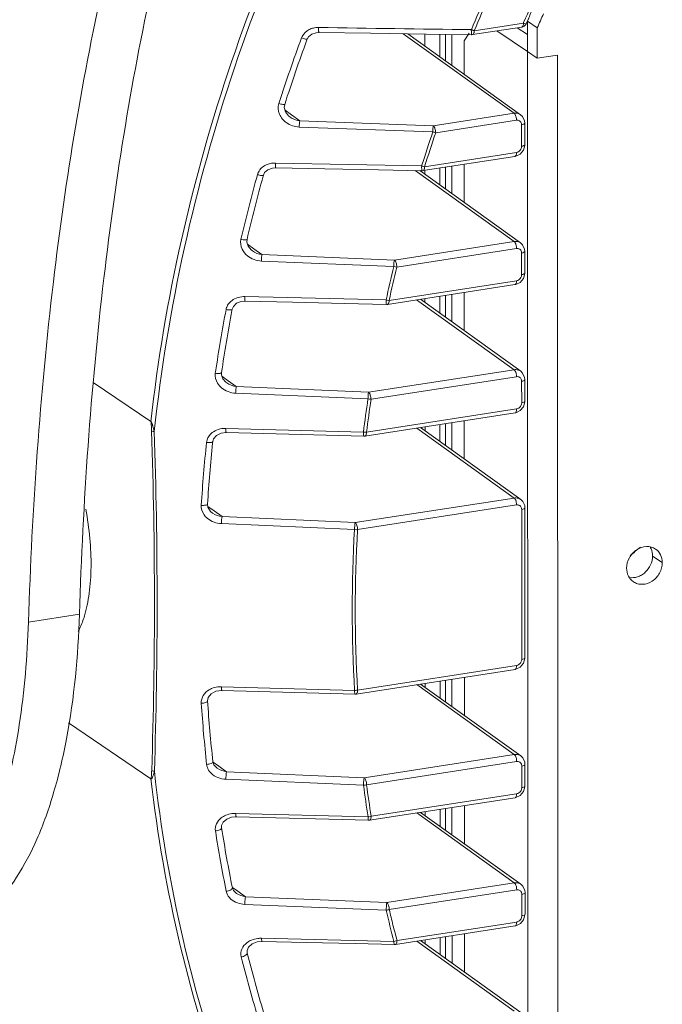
# Model space of a CAD drawing. Header units: millimetres. Extents: x 29170 to 33192, y 579 to 3108.
# Tile 124 of 256: x 30478 to 30534, y 2654 to 2741. Entities that reach past the tile are written whole.
import ezdxf

# ---------------------------------------------------------------- set-up
doc = ezdxf.new("R2010")
doc.units = ezdxf.units.MM
doc.layers.add('细实线', color=7, linetype='Continuous', lineweight=13)

msp = doc.modelspace()

# ---------------------------------------------------------------- linework, layer by layer
at = {"layer": '细实线'}
for p, q in [((30522.672, 2740.83), (30522.553, 2740.555)), ((30522.054, 2740.044), (30517.696, 2739.368)), ((30522.192, 2740.392), (30517.836, 2739.716)), ((30522.553, 2739.368), (30521.649, 2739.981)), ((30522.086, 2740.056), (30522.053, 2740.044)), ((30522.192, 2740.392), (30522.212, 2740.437)), ((30522.553, 2740.555), (30522.553, 2737.863)), ((30523.415, 2739.971), (30522.553, 2740.555)), ((30523.415, 2739.971), (30523.415, 2737.278)), ((30521.366, 2732.415), (30511.554, 2739.448)), ((30521.943, 2732.286), (30511.959, 2739.442)), ((30513.475, 2738.356), (30513.474, 2739.42)), ((30514.801, 2737.405), (30514.8, 2739.401)), ((30515.283, 2739.395), (30515.283, 2737.06)), ((30515.852, 2739.387), (30515.852, 2736.652)), ((30517.399, 2739.507), (30516.951, 2738.827)), ((30517.696, 2739.368), (30517.618, 2739.362)), ((30522.553, 2737.863), (30519.844, 2739.701)), ((30503.063, 2738.973), (30503.039, 2738.908)), ((30503.063, 2738.973), (30503.063, 2738.973)), ((30516.951, 2738.827), (30516.952, 2735.864)), ((30522.577, 2645.155), (30522.553, 2737.863)), ((30523.415, 2737.278), (30522.553, 2737.863)), ((30525.22, 2737.558), (30523.415, 2737.278)), ((30525.243, 2644.85), (30525.22, 2737.558)), ((30500.574, 2733.364), (30500.547, 2733.281)), ((30501.095, 2732.689), (30501.683, 2732.261)), ((30501.544, 2732.071), (30501.544, 2732.071)), ((30501.683, 2732.261), (30502.399, 2731.739)), ((30514.214, 2731.306), (30521.366, 2732.415)), ((30522.117, 2732.12), (30521.943, 2732.286)), ((30522.293, 2731.742), (30522.117, 2732.12)), ((30502.352, 2731.192), (30514.169, 2730.764)), ((30502.399, 2731.739), (30514.214, 2731.306)), ((30514.428, 2730.69), (30521.578, 2731.798)), ((30522.029, 2731.395), (30522.03, 2729.487)), ((30522.314, 2731.542), (30522.293, 2731.742)), ((30522.314, 2731.542), (30522.314, 2729.633)), ((30522.312, 2729.568), (30522.314, 2729.633)), ((30521.44, 2728.596), (30513.307, 2727.335)), ((30521.579, 2728.944), (30513.447, 2727.683)), ((30513.186, 2727.751), (30500.239, 2728.005)), ((30513.445, 2727.683), (30513.275, 2727.725)), ((30515.855, 2727.73), (30515.855, 2725.3)), ((30516.954, 2727.901), (30516.954, 2724.512)), ((30499.184, 2726.93), (30499.159, 2726.84)), ((30499.184, 2726.93), (30499.184, 2726.93)), ((30521.369, 2721.063), (30512.61, 2727.341)), ((30521.946, 2720.934), (30513.018, 2727.333)), ((30513.307, 2727.335), (30513.226, 2727.329)), ((30513.478, 2727.004), (30513.477, 2727.329)), ((30514.803, 2726.053), (30514.803, 2727.567)), ((30515.285, 2727.642), (30515.286, 2725.708)), ((30497.221, 2721.366), (30497.196, 2721.259)), ((30497.77, 2720.833), (30498.342, 2720.419)), ((30510.772, 2719.42), (30521.369, 2721.063)), ((30522.12, 2720.768), (30521.946, 2720.934)), ((30522.296, 2720.39), (30522.12, 2720.768)), ((30498.205, 2720.229), (30498.205, 2720.229)), ((30498.342, 2720.419), (30499.057, 2719.9)), ((30499.057, 2719.9), (30510.772, 2719.42)), ((30510.985, 2718.803), (30521.581, 2720.446)), ((30522.032, 2720.043), (30522.033, 2718.135)), ((30522.317, 2720.19), (30522.296, 2720.39)), ((30522.317, 2720.19), (30522.317, 2718.281)), ((30499.004, 2719.329), (30510.719, 2718.853)), ((30522.315, 2718.216), (30522.317, 2718.281)), ((30521.443, 2717.244), (30510.165, 2715.496)), ((30521.582, 2717.592), (30510.306, 2715.844)), ((30515.857, 2716.378), (30515.858, 2713.948)), ((30516.956, 2716.549), (30516.957, 2713.16)), ((30510.039, 2715.887), (30497.53, 2716.182)), ((30506.355, 2715.578), (30510.077, 2715.49)), ((30510.165, 2715.496), (30510.082, 2715.49)), ((30510.304, 2715.843), (30510.129, 2715.868)), ((30521.372, 2709.711), (30512.744, 2715.895)), ((30521.949, 2709.582), (30513.07, 2715.946)), ((30513.48, 2715.652), (30513.48, 2716.01)), ((30514.806, 2714.701), (30514.806, 2716.215)), ((30515.288, 2716.29), (30515.289, 2714.356)), ((30496.423, 2715.061), (30496.401, 2714.948)), ((30496.423, 2715.061), (30496.423, 2715.061)), ((30494.947, 2709.535), (30494.928, 2709.406)), ((30508.493, 2707.714), (30521.372, 2709.711)), ((30522.123, 2709.416), (30521.948, 2709.582)), ((30522.299, 2709.038), (30522.123, 2709.416)), ((30484.118, 2708.572), (30489.207, 2705.119)), ((30495.514, 2709.144), (30496.073, 2708.741)), ((30495.936, 2708.552), (30495.937, 2708.552)), ((30496.073, 2708.741), (30496.784, 2708.227)), ((30508.706, 2707.098), (30521.584, 2709.094)), ((30522.035, 2708.691), (30522.036, 2706.783)), ((30522.32, 2708.838), (30522.299, 2709.038)), ((30522.32, 2708.838), (30522.32, 2706.929)), ((30496.727, 2707.633), (30508.435, 2707.122)), ((30496.784, 2708.227), (30508.493, 2707.714)), ((30522.318, 2706.864), (30522.32, 2706.929)), ((30521.446, 2705.892), (30508.166, 2703.833)), ((30521.585, 2706.24), (30508.306, 2704.181)), ((30515.86, 2705.026), (30515.861, 2702.596)), ((30516.959, 2705.197), (30516.96, 2701.808)), ((30508.035, 2704.2), (30495.855, 2704.519)), ((30495.897, 2704.149), (30508.077, 2703.827)), ((30508.305, 2704.181), (30508.125, 2704.189)), ((30521.375, 2698.359), (30512.747, 2704.543)), ((30521.951, 2698.23), (30513.073, 2704.594)), ((30513.483, 2704.3), (30513.483, 2704.658)), ((30514.809, 2703.349), (30514.809, 2704.863)), ((30515.291, 2704.938), (30515.292, 2703.004)), ((30494.704, 2703.355), (30494.69, 2703.221)), ((30494.704, 2703.355), (30494.704, 2703.355)), ((30508.166, 2703.833), (30508.081, 2703.827)), ((30507.306, 2696.178), (30521.375, 2698.359)), ((30522.125, 2698.064), (30521.951, 2698.23)), ((30522.302, 2697.686), (30522.125, 2698.064)), ((30494.237, 2697.822), (30494.237, 2697.822)), ((30494.267, 2697.611), (30494.815, 2697.218)), ((30494.815, 2697.218), (30495.52, 2696.71)), ((30507.518, 2695.561), (30521.587, 2697.742)), ((30522.038, 2697.339), (30522.041, 2684.079)), ((30522.322, 2697.486), (30522.302, 2697.686)), ((30522.322, 2697.486), (30522.326, 2684.226)), ((30494.679, 2697.03), (30494.679, 2697.029)), ((30495.52, 2696.71), (30507.306, 2696.178)), ((30495.461, 2696.093), (30507.246, 2695.561)), ((30534.481, 2692.638), (30533.619, 2693.223)), ((30478.393, 2687.377), (30482.905, 2688.076)), ((30522.324, 2684.16), (30522.326, 2684.225)), ((30521.59, 2683.536), (30507.521, 2681.355)), ((30521.452, 2683.188), (30507.382, 2681.007)), ((30516.965, 2682.493), (30516.966, 2679.104)), ((30507.25, 2681.325), (30495.464, 2681.651)), ((30521.38, 2675.655), (30512.752, 2681.839)), ((30521.957, 2675.526), (30513.079, 2681.89)), ((30513.489, 2681.596), (30513.489, 2681.954)), ((30514.815, 2680.646), (30514.814, 2682.159)), ((30515.297, 2682.234), (30515.297, 2680.3)), ((30515.866, 2682.322), (30515.867, 2679.892)), ((30495.507, 2681.326), (30507.292, 2681.001)), ((30507.382, 2681.007), (30507.296, 2681.001)), ((30494.241, 2680.409), (30494.241, 2680.409)), ((30489.214, 2673.517), (30481.931, 2678.459)), ((30508.101, 2673.596), (30521.38, 2675.655)), ((30522.131, 2675.36), (30521.957, 2675.526)), ((30494.711, 2675.023), (30494.711, 2675.023)), ((30494.724, 2674.985), (30495.232, 2674.622)), ((30495.232, 2674.622), (30495.921, 2674.131)), ((30508.314, 2672.98), (30521.592, 2675.039)), ((30522.044, 2674.635), (30522.044, 2672.727)), ((30522.307, 2674.982), (30522.131, 2675.36)), ((30522.328, 2674.782), (30522.307, 2674.982)), ((30522.328, 2674.782), (30522.329, 2672.874)), ((30495.921, 2674.131), (30508.101, 2673.596)), ((30495.863, 2673.469), (30508.043, 2672.932)), ((30522.327, 2672.808), (30522.329, 2672.874)), ((30521.593, 2672.184), (30508.717, 2670.188)), ((30521.454, 2671.836), (30508.575, 2669.839)), ((30516.968, 2671.141), (30516.969, 2667.752)), ((30508.445, 2670.133), (30496.736, 2670.444)), ((30496.777, 2670.142), (30508.485, 2669.833)), ((30521.383, 2664.303), (30512.755, 2670.487)), ((30521.96, 2664.174), (30513.082, 2670.538)), ((30513.492, 2670.244), (30513.492, 2670.602)), ((30514.818, 2669.294), (30514.817, 2670.807)), ((30515.3, 2670.882), (30515.3, 2668.948)), ((30515.869, 2670.97), (30515.869, 2668.54)), ((30508.575, 2669.839), (30508.488, 2669.833)), ((30495.485, 2669.167), (30495.485, 2669.167)), ((30510.106, 2662.554), (30521.383, 2664.303)), ((30522.134, 2664.008), (30521.96, 2664.174)), ((30496.434, 2663.857), (30496.435, 2663.856)), ((30496.453, 2663.883), (30496.922, 2663.55)), ((30496.788, 2663.364), (30496.789, 2663.363)), ((30496.922, 2663.55), (30497.598, 2663.07)), ((30510.319, 2661.938), (30521.595, 2663.687)), ((30522.047, 2663.283), (30522.047, 2661.375)), ((30522.31, 2663.63), (30522.134, 2664.008)), ((30522.331, 2663.43), (30522.31, 2663.63)), ((30522.331, 2663.43), (30522.331, 2661.522)), ((30497.543, 2662.386), (30510.052, 2661.867)), ((30497.598, 2663.07), (30510.106, 2662.554)), ((30522.329, 2661.456), (30522.331, 2661.522)), ((30521.596, 2660.832), (30511.008, 2659.19)), ((30521.457, 2660.484), (30510.86, 2658.841)), ((30516.971, 2659.789), (30516.972, 2656.4)), ((30510.734, 2659.112), (30499.019, 2659.394)), ((30510.86, 2658.841), (30510.774, 2658.835)), ((30521.386, 2652.951), (30512.758, 2659.135)), ((30521.963, 2652.822), (30513.084, 2659.186)), ((30513.495, 2658.892), (30513.495, 2659.25)), ((30514.821, 2657.942), (30514.82, 2659.455)), ((30515.303, 2659.53), (30515.303, 2657.596)), ((30515.872, 2659.618), (30515.872, 2657.188)), ((30497.745, 2658.085), (30497.745, 2658.085))]:
    msp.add_line(p, q, dxfattribs=at)
for points in [[(30503.063, 2738.973), (30503.169, 2739.167), (30503.457, 2739.414), (30503.84, 2739.544), (30504.091, 2739.562)], [(30504.091, 2739.562), (30508.648, 2739.491), (30513.579, 2739.418), (30517.613, 2739.362)], [(30501.544, 2732.071), (30501.407, 2732.184), (30501.135, 2732.54), (30501.029, 2732.934), (30501.065, 2733.201)], [(30521.901, 2728.798), (30522.19, 2729.141), (30522.312, 2729.568)], [(30521.44, 2728.596), (30521.507, 2728.609), (30521.901, 2728.798)], [(30499.184, 2726.93), (30499.289, 2727.154), (30499.577, 2727.419), (30499.974, 2727.565), (30500.274, 2727.59)], [(30500.274, 2727.59), (30504.625, 2727.5), (30509.364, 2727.405), (30513.22, 2727.329)], [(30498.205, 2720.229), (30498.098, 2720.314), (30497.829, 2720.645), (30497.715, 2721.011), (30497.732, 2721.243)], [(30521.904, 2717.446), (30522.192, 2717.789), (30522.315, 2718.216)], [(30521.443, 2717.244), (30521.51, 2717.257), (30521.904, 2717.446)], [(30496.423, 2715.061), (30496.522, 2715.312), (30496.809, 2715.594)], [(30496.809, 2715.594), (30497.219, 2715.758), (30497.568, 2715.789)], [(30497.568, 2715.789), (30501.762, 2715.688), (30506.355, 2715.578)], [(30495.937, 2708.552), (30495.859, 2708.612), (30495.594, 2708.918), (30495.474, 2709.257), (30495.476, 2709.453)], [(30521.907, 2706.094), (30522.195, 2706.437), (30522.318, 2706.864)], [(30521.446, 2705.892), (30521.513, 2705.905), (30521.907, 2706.094)], [(30495.04, 2703.902), (30495.449, 2704.096), (30495.897, 2704.149)], [(30494.704, 2703.355), (30494.78, 2703.604), (30495.04, 2703.902)], [(30494.679, 2697.029), (30494.51, 2697.174), (30494.278, 2697.537), (30494.237, 2697.822)], [(30521.913, 2683.39), (30522.201, 2683.733), (30522.324, 2684.16)], [(30521.452, 2683.188), (30521.518, 2683.201), (30521.913, 2683.39)], [(30494.241, 2680.409), (30494.292, 2680.702), (30494.547, 2681.029)], [(30494.547, 2681.029), (30494.983, 2681.257), (30495.507, 2681.326)], [(30495.099, 2674.435), (30494.802, 2674.752), (30494.711, 2675.023)], [(30521.915, 2672.038), (30522.204, 2672.381), (30522.327, 2672.808)], [(30521.454, 2671.836), (30521.521, 2671.849), (30521.915, 2672.038)], [(30495.938, 2669.938), (30496.368, 2670.103), (30496.777, 2670.142)], [(30495.485, 2669.167), (30495.489, 2669.372), (30495.633, 2669.677), (30495.938, 2669.938)], [(30496.789, 2663.363), (30496.53, 2663.626), (30496.435, 2663.856)], [(30521.918, 2660.686), (30522.207, 2661.029), (30522.329, 2661.456)], [(30521.457, 2660.484), (30521.524, 2660.497), (30521.918, 2660.686)], [(30497.745, 2658.085), (30497.734, 2658.303), (30497.87, 2658.618), (30498.186, 2658.895)], [(30498.186, 2658.895), (30498.634, 2659.072), (30499.057, 2659.114)], [(30499.057, 2659.114), (30502.963, 2659.02), (30507.292, 2658.917), (30510.771, 2658.835)]]:
    msp.add_lwpolyline(points, dxfattribs=at)
for centre, radius, start, end in [((30648.486, 2685.497), 137.708, 155.10767, 156.4866), ((30649.185, 2684.906), 142.594, 156.01288, 157.35434), ((30649.141, 2684.932), 142.275, 156.01101, 157.35247), ((30648.045, 2685.735), 136.965, 156.03797, 156.50508), ((30647.834, 2685.868), 135.673, 155.91993, 156.49872), ((30504.02, 2738.172), 1.829, 96.21259, 102.99872), ((30504.031, 2738.071), 1.93, 89.10106, 96.20864), ((30590.376, 8347.625), 5608.287, 269.118146, 269.256321), ((30521.971, 2740.541), 0.506, 327.06014, 336.41836), ((30646.335, 2686.061), 153.244, 159.75755, 162.02061), ((30503.736, 2738.647), 1.258, 154.28192, 159.74951), ((30519.172, 2743.584), 4.093, 247.19151, 248.47432), ((30519.04, 2743.245), 3.73, 248.4608, 249.86912), ((30518.806, 2742.606), 3.049, 249.85214, 251.42237), ((30646.072, 2686.235), 152.423, 159.7834, 162.05342), ((30646.18, 2686.034), 139.383, 161.28189, 162.5847), ((30646.156, 2686.054), 139.085, 161.2811, 162.58391), ((30500.136, 2726.299), 1.699, 108.62099, 114.90209), ((30500.198, 2726.013), 1.993, 88.8195, 95.71512), ((30514.062, 2730.481), 2.865, 252.21954, 254.05713), ((30642.619, 2687.174), 149.364, 164.54516, 166.76646), ((30642.35, 2687.347), 148.538, 164.5806, 166.80888), ((30499.85, 2726.645), 1.24, 157.93672, 164.53489), ((30499.859, 2726.642), 1.249, 153.84294, 157.94297), ((30642.312, 2687.101), 135.369, 166.43462, 167.72271), ((30642.294, 2687.121), 135.078, 166.43514, 167.72322), ((30497.48, 2714.134), 2.049, 88.61418, 95.50309), ((30510.542, 2718.073), 2.243, 257.03157, 259.39045), ((30638.221, 2688.104), 144.868, 169.28284, 171.49264), ((30637.947, 2688.275), 144.037, 169.32794, 171.54484), ((30497.076, 2714.817), 1.217, 161.18148, 169.26642), ((30497.085, 2714.814), 1.227, 156.30165, 161.18806), ((30637.767, 2687.929), 130.748, 171.55863, 172.85134), ((30637.762, 2687.942), 130.47, 171.55737, 172.85008), ((30031.746, 2689.148), 457.794, 358.134, 1.89477), ((30029.185, 2689.093), 460.591, 358.1433, 1.88547), ((30508.305, 2706.047), 1.867, 261.68622, 264.44749), ((30633.287, 2688.728), 139.893, 174.03165, 176.31844), ((30633.04, 2688.891), 139.09, 174.08674, 176.3186), ((30629.574, 2688.474), 122.533, 176.68405, 183.34473), ((30629.528, 2688.488), 122.215, 176.6822, 183.34606), ((30541.738, 2681.944), 15.162, 127.26895, 131.74981), ((30495.305, 2679.813), 1.822, 112.62649, 120.1248), ((30495.404, 2679.475), 2.177, 88.40351, 96.9631), ((30507.232, 2682.753), 1.428, 270.70547, 274.44489), ((30622.663, 2688.715), 129.257, 183.77806, 186.18863), ((30622.467, 2688.876), 128.505, 183.77805, 186.18862), ((30495.291, 2674.904), 1.139, 186.21769, 193.61817), ((30495.607, 2675.077), 1.503, 217.31693, 225.64118), ((30622.15, 2687.877), 115.081, 187.46176, 188.86929), ((30622.163, 2687.98), 114.833, 187.50566, 188.91319), ((30496.677, 2668.234), 2.211, 88.46947, 97.16711), ((30508.329, 2671.416), 1.288, 275.15585, 279.24991), ((30617.303, 2688.007), 123.849, 188.8795, 191.39039), ((30617.117, 2688.17), 123.108, 188.87948, 191.39037), ((30497.294, 2663.963), 1.483, 221.03513, 227.97504), ((30616.968, 2686.871), 109.801, 193.16286, 194.6439), ((30498.965, 2657.155), 2.24, 88.60586, 97.25209), ((30510.539, 2660.263), 1.168, 279.61866, 282.88889), ((30611.972, 2687.003), 117.83, 194.20661, 196.8469), ((30612.148, 2686.838), 118.562, 194.20662, 196.84692)]:
    msp.add_arc(centre, radius, start, end, dxfattribs=at)
for points, knots in [([(30510.262, 2767.203), (30504.62, 2757.652), (30495.338, 2737.543), (30490.432, 2715.926), (30489.216, 2705.114)], [0, 0, 0, 0, 0.50483, 1, 1, 1, 1]), ([(30510.62, 2766.981), (30504.922, 2757.336), (30495.573, 2737.017), (30490.697, 2715.169), (30489.527, 2704.247)], [0, 0, 0, 0, 0.504926, 1, 1, 1, 1]), ([(30485.204, 2744.721), (30483.176, 2735.744), (30480.056, 2716.686), (30478.709, 2697.439), (30478.393, 2687.377)], [0, 0, 0, 0, 0.477586, 1, 1, 1, 1]), ([(30489.561, 2744.73), (30487.583, 2735.849), (30484.538, 2717.02), (30483.216, 2698.008), (30482.905, 2688.076)], [0, 0, 0, 0, 0.477986, 1, 1, 1, 1]), ([(30504.091, 2739.562), (30504.079, 2739.563), (30504.078, 2739.626), (30504.064, 2739.697), (30504.063, 2739.843), (30504.061, 2739.944), (30504.061, 2740.001)], [0, 0, 0, 0, 0.078516, 0.290569, 0.61284, 1, 1, 1, 1]), ([(30522.192, 2740.392), (30522.193, 2740.319), (30522.183, 2740.201), (30522.127, 2740.08), (30522.086, 2740.056)], [0, 0, 0, 0, 0.603415, 1, 1, 1, 1]), ([(30522.436, 2740.338), (30522.433, 2740.332), (30522.401, 2740.331), (30522.327, 2740.346), (30522.249, 2740.371), (30522.192, 2740.392)], [0, 0, 0, 0, 0.087103, 0.287583, 1, 1, 1, 1]), ([(30503.063, 2738.973), (30503.058, 2738.957), (30502.984, 2738.961), (30502.89, 2738.977), (30502.729, 2739.021), (30502.617, 2739.06), (30502.556, 2739.083)], [0, 0, 0, 0, 0.092716, 0.31029, 0.629233, 1, 1, 1, 1]), ([(30517.585, 2739.811), (30517.578, 2739.753), (30517.579, 2739.648), (30517.593, 2739.502), (30517.596, 2739.426), (30517.605, 2739.363), (30517.617, 2739.363)], [0, 0, 0, 0, 0.384133, 0.707374, 0.918684, 1, 1, 1, 1]), ([(30517.696, 2739.368), (30517.708, 2739.37), (30517.765, 2739.393), (30517.792, 2739.456), (30517.807, 2739.501)], [0, 0, 0, 0, 0.200465, 1, 1, 1, 1]), ([(30517.807, 2739.501), (30517.811, 2739.516), (30517.829, 2739.587), (30517.835, 2739.66), (30517.835, 2739.716)], [0, 0, 0, 0, 0.223382, 1, 1, 1, 1]), ([(30501.065, 2733.201), (30501.06, 2733.185), (30500.987, 2733.179), (30500.888, 2733.191), (30500.725, 2733.226), (30500.609, 2733.26), (30500.547, 2733.281)], [0, 0, 0, 0, 0.096688, 0.314355, 0.631806, 1, 1, 1, 1]), ([(30521.366, 2732.415), (30521.418, 2732.423), (30521.617, 2732.437), (30521.822, 2732.373), (30521.942, 2732.287)], [0, 0, 0, 0, 0.260472, 1, 1, 1, 1]), ([(30521.366, 2732.415), (30521.387, 2732.4), (30521.481, 2732.297), (30521.526, 2732.16), (30521.55, 2732.052)], [0, 0, 0, 0, 0.188957, 1, 1, 1, 1]), ([(30502.399, 2731.739), (30502.381, 2731.669), (30502.366, 2731.485), (30502.355, 2731.303), (30502.352, 2731.192)], [0, 0, 0, 0, 0.394974, 1, 1, 1, 1]), ([(30514.214, 2731.306), (30514.197, 2731.237), (30514.183, 2731.055), (30514.172, 2730.875), (30514.17, 2730.765)], [0, 0, 0, 0, 0.394363, 1, 1, 1, 1]), ([(30514.426, 2730.689), (30514.426, 2730.816), (30514.389, 2731.032), (30514.292, 2731.251), (30514.214, 2731.306)], [0, 0, 0, 0, 0.569928, 1, 1, 1, 1]), ([(30521.578, 2731.798), (30521.672, 2731.813), (30521.88, 2731.776), (30521.994, 2731.598), (30522.016, 2731.506)], [0, 0, 0, 0, 0.500165, 1, 1, 1, 1]), ([(30522.314, 2731.542), (30522.314, 2731.503), (30522.201, 2731.424), (30522.101, 2731.406), (30522.029, 2731.395)], [0, 0, 0, 0, 0.349006, 1, 1, 1, 1]), ([(30522.314, 2729.633), (30522.315, 2729.595), (30522.202, 2729.515), (30522.101, 2729.498), (30522.03, 2729.487)], [0, 0, 0, 0, 0.349038, 1, 1, 1, 1]), ([(30521.44, 2728.596), (30521.488, 2728.604), (30521.574, 2728.736), (30521.579, 2728.862), (30521.579, 2728.944)], [0, 0, 0, 0, 0.372227, 1, 1, 1, 1]), ([(30500.274, 2727.59), (30500.263, 2727.59), (30500.257, 2727.648), (30500.245, 2727.717), (30500.241, 2727.854), (30500.239, 2727.951), (30500.239, 2728.005)], [0, 0, 0, 0, 0.080243, 0.290539, 0.611141, 1, 1, 1, 1]), ([(30513.187, 2727.752), (30513.18, 2727.697), (30513.181, 2727.598), (30513.196, 2727.461), (30513.199, 2727.386), (30513.212, 2727.33), (30513.224, 2727.33)], [0, 0, 0, 0, 0.385771, 0.706787, 0.915913, 1, 1, 1, 1]), ([(30513.417, 2727.468), (30513.422, 2727.483), (30513.44, 2727.554), (30513.445, 2727.627), (30513.445, 2727.683)], [0, 0, 0, 0, 0.223382, 1, 1, 1, 1]), ([(30499.184, 2726.93), (30499.179, 2726.912), (30499.106, 2726.896), (30498.942, 2726.907), (30498.774, 2726.942), (30498.656, 2726.976)], [0, 0, 0, 0, 0.101756, 0.319944, 1, 1, 1, 1]), ([(30513.307, 2727.335), (30513.318, 2727.337), (30513.376, 2727.36), (30513.403, 2727.423), (30513.417, 2727.468)], [0, 0, 0, 0, 0.200465, 1, 1, 1, 1]), ([(30497.732, 2721.243), (30497.727, 2721.224), (30497.656, 2721.201), (30497.486, 2721.203), (30497.316, 2721.23), (30497.196, 2721.259)], [0, 0, 0, 0, 0.106357, 0.325, 1, 1, 1, 1]), ([(30521.369, 2721.063), (30521.42, 2721.071), (30521.62, 2721.085), (30521.825, 2721.021), (30521.945, 2720.935)], [0, 0, 0, 0, 0.260472, 1, 1, 1, 1]), ([(30521.369, 2721.063), (30521.39, 2721.048), (30521.484, 2720.945), (30521.529, 2720.808), (30521.553, 2720.7)], [0, 0, 0, 0, 0.188957, 1, 1, 1, 1]), ([(30499.057, 2719.9), (30499.036, 2719.828), (30499.02, 2719.635), (30499.007, 2719.445), (30499.004, 2719.329)], [0, 0, 0, 0, 0.397285, 1, 1, 1, 1]), ([(30521.581, 2720.446), (30521.675, 2720.461), (30521.883, 2720.424), (30521.997, 2720.246), (30522.019, 2720.154)], [0, 0, 0, 0, 0.500165, 1, 1, 1, 1]), ([(30522.317, 2720.19), (30522.317, 2720.151), (30522.204, 2720.072), (30522.103, 2720.054), (30522.032, 2720.043)], [0, 0, 0, 0, 0.349006, 1, 1, 1, 1]), ([(30510.772, 2719.42), (30510.75, 2719.348), (30510.735, 2719.156), (30510.722, 2718.968), (30510.719, 2718.853)], [0, 0, 0, 0, 0.39682, 1, 1, 1, 1]), ([(30510.983, 2718.803), (30510.983, 2718.929), (30510.946, 2719.146), (30510.849, 2719.364), (30510.772, 2719.42)], [0, 0, 0, 0, 0.569949, 1, 1, 1, 1]), ([(30522.317, 2718.281), (30522.317, 2718.243), (30522.205, 2718.163), (30522.104, 2718.146), (30522.033, 2718.135)], [0, 0, 0, 0, 0.349038, 1, 1, 1, 1]), ([(30521.443, 2717.244), (30521.491, 2717.252), (30521.577, 2717.384), (30521.582, 2717.51), (30521.582, 2717.592)], [0, 0, 0, 0, 0.372227, 1, 1, 1, 1]), ([(30497.568, 2715.789), (30497.558, 2715.79), (30497.548, 2715.843), (30497.537, 2715.909), (30497.531, 2716.038), (30497.529, 2716.13), (30497.53, 2716.182)], [0, 0, 0, 0, 0.081809, 0.290474, 0.609517, 1, 1, 1, 1]), ([(30510.039, 2715.887), (30510.034, 2715.835), (30510.035, 2715.741), (30510.05, 2715.613), (30510.053, 2715.541), (30510.069, 2715.49), (30510.081, 2715.49)], [0, 0, 0, 0, 0.38736, 0.706366, 0.913554, 1, 1, 1, 1]), ([(30510.165, 2715.496), (30510.177, 2715.498), (30510.234, 2715.52), (30510.262, 2715.583), (30510.276, 2715.628)], [0, 0, 0, 0, 0.200465, 1, 1, 1, 1]), ([(30510.276, 2715.628), (30510.281, 2715.644), (30510.299, 2715.714), (30510.304, 2715.787), (30510.304, 2715.843)], [0, 0, 0, 0, 0.223382, 1, 1, 1, 1]), ([(30496.423, 2715.061), (30496.419, 2715.04), (30496.35, 2715.009), (30496.174, 2715), (30496.002, 2715.019), (30495.88, 2715.044)], [0, 0, 0, 0, 0.111342, 0.330568, 1, 1, 1, 1]), ([(30495.476, 2709.453), (30495.473, 2709.431), (30495.405, 2709.393), (30495.226, 2709.373), (30495.052, 2709.385), (30494.928, 2709.406)], [0, 0, 0, 0, 0.1158, 0.335631, 1, 1, 1, 1]), ([(30521.372, 2709.711), (30521.423, 2709.719), (30521.622, 2709.733), (30521.828, 2709.669), (30521.948, 2709.583)], [0, 0, 0, 0, 0.260472, 1, 1, 1, 1]), ([(30521.372, 2709.711), (30521.393, 2709.696), (30521.487, 2709.593), (30521.532, 2709.456), (30521.555, 2709.348)], [0, 0, 0, 0, 0.188957, 1, 1, 1, 1]), ([(30521.584, 2709.094), (30521.677, 2709.109), (30521.886, 2709.072), (30522, 2708.894), (30522.022, 2708.802)], [0, 0, 0, 0, 0.500165, 1, 1, 1, 1]), ([(30522.319, 2708.838), (30522.32, 2708.799), (30522.207, 2708.72), (30522.106, 2708.702), (30522.035, 2708.691)], [0, 0, 0, 0, 0.349006, 1, 1, 1, 1]), ([(30496.784, 2708.227), (30496.76, 2708.151), (30496.743, 2707.95), (30496.729, 2707.752), (30496.727, 2707.633)], [0, 0, 0, 0, 0.399685, 1, 1, 1, 1]), ([(30508.493, 2707.714), (30508.468, 2707.639), (30508.451, 2707.439), (30508.438, 2707.242), (30508.435, 2707.122)], [0, 0, 0, 0, 0.39939, 1, 1, 1, 1]), ([(30508.704, 2707.097), (30508.704, 2707.224), (30508.667, 2707.44), (30508.57, 2707.658), (30508.493, 2707.714)], [0, 0, 0, 0, 0.56997, 1, 1, 1, 1]), ([(30522.32, 2706.929), (30522.32, 2706.891), (30522.207, 2706.811), (30522.107, 2706.794), (30522.036, 2706.783)], [0, 0, 0, 0, 0.349038, 1, 1, 1, 1]), ([(30521.446, 2705.892), (30521.494, 2705.9), (30521.58, 2706.032), (30521.585, 2706.158), (30521.585, 2706.24)], [0, 0, 0, 0, 0.372227, 1, 1, 1, 1]), ([(30489.289, 2704.284), (30489.285, 2704.424), (30489.276, 2704.636), (30489.255, 2704.914), (30489.237, 2705.057), (30489.207, 2705.119)], [0, 0, 0, 0, 0.499977, 0.753687, 1, 1, 1, 1]), ([(30489.527, 2704.247), (30489.509, 2704.327), (30489.469, 2704.486), (30489.422, 2704.666), (30489.379, 2704.784), (30489.366, 2704.845), (30489.344, 2704.904), (30489.291, 2704.969), (30489.31, 2705.076), (30489.242, 2705.116), (30489.218, 2705.131)], [0, 0, 0, 0, 0.257806, 0.51908, 0.584912, 0.651605, 0.716112, 0.780025, 0.910083, 1, 1, 1, 1]), ([(30489.289, 2704.284), (30489.302, 2704.277), (30489.379, 2704.251), (30489.461, 2704.247), (30489.527, 2704.247)], [0, 0, 0, 0, 0.181714, 1, 1, 1, 1]), ([(30495.897, 2704.149), (30495.886, 2704.15), (30495.875, 2704.198), (30495.865, 2704.262), (30495.857, 2704.382), (30495.855, 2704.47), (30495.855, 2704.519)], [0, 0, 0, 0, 0.083021, 0.290135, 0.607791, 1, 1, 1, 1]), ([(30508.035, 2704.2), (30508.031, 2704.151), (30508.032, 2704.062), (30508.048, 2703.943), (30508.051, 2703.874), (30508.069, 2703.828), (30508.08, 2703.828)], [0, 0, 0, 0, 0.389066, 0.706347, 0.911805, 1, 1, 1, 1]), ([(30508.277, 2703.966), (30508.282, 2703.981), (30508.3, 2704.052), (30508.305, 2704.125), (30508.305, 2704.181)], [0, 0, 0, 0, 0.223382, 1, 1, 1, 1]), ([(30494.704, 2703.355), (30494.702, 2703.332), (30494.637, 2703.286), (30494.453, 2703.254), (30494.278, 2703.258), (30494.152, 2703.274)], [0, 0, 0, 0, 0.120542, 0.341105, 1, 1, 1, 1]), ([(30508.166, 2703.833), (30508.178, 2703.835), (30508.235, 2703.858), (30508.263, 2703.921), (30508.277, 2703.966)], [0, 0, 0, 0, 0.200465, 1, 1, 1, 1]), ([(30521.375, 2698.359), (30521.426, 2698.367), (30521.625, 2698.381), (30521.83, 2698.317), (30521.95, 2698.231)], [0, 0, 0, 0, 0.260472, 1, 1, 1, 1]), ([(30521.375, 2698.359), (30521.396, 2698.344), (30521.49, 2698.241), (30521.534, 2698.104), (30521.558, 2697.996)], [0, 0, 0, 0, 0.188957, 1, 1, 1, 1]), ([(30483.351, 2687.926), (30483.446, 2688.24), (30483.61, 2688.904), (30483.85, 2690.346), (30483.974, 2692.324), (30483.864, 2694.814), (30483.623, 2696.511), (30483.46, 2697.363)], [0, 0, 0, 0, 0.103333, 0.215267, 0.46069, 0.726289, 1, 1, 1, 1]), ([(30494.237, 2697.822), (30494.235, 2697.798), (30494.173, 2697.746), (30493.987, 2697.703), (30493.81, 2697.699), (30493.682, 2697.71)], [0, 0, 0, 0, 0.12489, 0.346277, 1, 1, 1, 1]), ([(30521.587, 2697.742), (30521.68, 2697.757), (30521.888, 2697.72), (30522.002, 2697.542), (30522.025, 2697.45)], [0, 0, 0, 0, 0.500165, 1, 1, 1, 1]), ([(30522.322, 2697.486), (30522.323, 2697.447), (30522.21, 2697.368), (30522.109, 2697.35), (30522.038, 2697.339)], [0, 0, 0, 0, 0.349006, 1, 1, 1, 1]), ([(30495.52, 2696.71), (30495.494, 2696.631), (30495.477, 2696.422), (30495.462, 2696.217), (30495.461, 2696.093)], [0, 0, 0, 0, 0.402166, 1, 1, 1, 1]), ([(30507.306, 2696.178), (30507.28, 2696.099), (30507.262, 2695.89), (30507.248, 2695.685), (30507.246, 2695.561)], [0, 0, 0, 0, 0.402061, 1, 1, 1, 1]), ([(30507.518, 2695.561), (30507.518, 2695.687), (30507.481, 2695.903), (30507.383, 2696.122), (30507.306, 2696.178)], [0, 0, 0, 0, 0.56999, 1, 1, 1, 1]), ([(30531.322, 2692.149), (30531.322, 2692.465), (30531.501, 2693.11), (30532.152, 2693.832), (30532.915, 2694.105), (30533.505, 2694.041), (30533.768, 2693.92), (30533.884, 2693.842)], [0, 0, 0, 0, 0.258529, 0.521309, 0.768692, 0.885877, 1, 1, 1, 1]), ([(30533.392, 2694.042), (30533.429, 2693.983), (30533.563, 2693.73), (30533.619, 2693.439), (30533.619, 2693.223)], [0, 0, 0, 0, 0.243572, 1, 1, 1, 1]), ([(30533.884, 2693.842), (30534.069, 2693.716), (30534.384, 2693.347), (30534.481, 2692.876), (30534.481, 2692.638)], [0, 0, 0, 0, 0.48535, 1, 1, 1, 1]), ([(30533.619, 2693.223), (30533.619, 2692.958), (30533.494, 2692.416), (30533.089, 2691.856), (30532.656, 2691.533), (30532.189, 2691.319), (30531.795, 2691.283), (30531.554, 2691.328)], [0, 0, 0, 0, 0.253326, 0.512978, 0.641169, 0.765732, 1, 1, 1, 1]), ([(30531.919, 2690.945), (30531.734, 2691.071), (30531.419, 2691.441), (30531.322, 2691.911), (30531.322, 2692.149)], [0, 0, 0, 0, 0.48535, 1, 1, 1, 1]), ([(30534.481, 2692.638), (30534.481, 2692.322), (30534.303, 2691.677), (30533.651, 2690.955), (30532.888, 2690.682), (30532.298, 2690.746), (30532.035, 2690.867), (30531.919, 2690.945)], [0, 0, 0, 0, 0.258529, 0.521309, 0.768692, 0.885877, 1, 1, 1, 1]), ([(30482.905, 2688.076), (30482.788, 2684.377), (30482.296, 2679.041), (30480.752, 2672.425), (30479.301, 2668.302), (30477.532, 2664.881), (30475.463, 2662.221), (30473.105, 2660.384), (30471.322, 2659.761), (30470.451, 2659.625)], [0, 0, 0, 0, 0.336095, 0.484, 0.616188, 0.732062, 0.832392, 0.919932, 1, 1, 1, 1]), ([(30482.795, 2686.532), (30482.849, 2686.635), (30483.07, 2687.084), (30483.241, 2687.558), (30483.351, 2687.926)], [0, 0, 0, 0, 0.232744, 1, 1, 1, 1]), ([(30469.638, 2660.543), (30471.032, 2661.591), (30472.832, 2663.826), (30474.637, 2667.332), (30476.353, 2671.891), (30477.824, 2678.629), (30478.297, 2684.33), (30478.393, 2687.377)], [0, 0, 0, 0, 0.180746, 0.288622, 0.408783, 0.684195, 1, 1, 1, 1]), ([(30522.326, 2684.225), (30522.326, 2684.187), (30522.213, 2684.107), (30522.112, 2684.09), (30522.041, 2684.079)], [0, 0, 0, 0, 0.349038, 1, 1, 1, 1]), ([(30521.451, 2683.189), (30521.499, 2683.196), (30521.586, 2683.328), (30521.59, 2683.454), (30521.59, 2683.536)], [0, 0, 0, 0, 0.372227, 1, 1, 1, 1]), ([(30495.507, 2681.326), (30495.497, 2681.327), (30495.485, 2681.368), (30495.469, 2681.463), (30495.466, 2681.572), (30495.464, 2681.651)], [0, 0, 0, 0, 0.083993, 0.288407, 1, 1, 1, 1]), ([(30494.39, 2681.389), (30494.181, 2681.267), (30493.805, 2680.934), (30493.671, 2680.435), (30493.686, 2680.198)], [0, 0, 0, 0, 0.505251, 1, 1, 1, 1]), ([(30507.25, 2681.325), (30507.245, 2681.246), (30507.26, 2681.14), (30507.268, 2681.04), (30507.285, 2681.001), (30507.295, 2681.001)], [0, 0, 0, 0, 0.707976, 0.910591, 1, 1, 1, 1]), ([(30507.382, 2681.007), (30507.394, 2681.009), (30507.451, 2681.032), (30507.479, 2681.094), (30507.493, 2681.14)], [0, 0, 0, 0, 0.200465, 1, 1, 1, 1]), ([(30507.493, 2681.14), (30507.498, 2681.155), (30507.516, 2681.225), (30507.521, 2681.298), (30507.521, 2681.355)], [0, 0, 0, 0, 0.223382, 1, 1, 1, 1]), ([(30494.241, 2680.409), (30494.246, 2680.337), (30493.996, 2680.217), (30493.819, 2680.2), (30493.686, 2680.198)], [0, 0, 0, 0, 0.351778, 1, 1, 1, 1]), ([(30521.38, 2675.655), (30521.432, 2675.663), (30521.631, 2675.677), (30521.836, 2675.613), (30521.956, 2675.527)], [0, 0, 0, 0, 0.260472, 1, 1, 1, 1]), ([(30521.38, 2675.655), (30521.402, 2675.64), (30521.496, 2675.537), (30521.54, 2675.401), (30521.564, 2675.292)], [0, 0, 0, 0, 0.188957, 1, 1, 1, 1]), ([(30494.711, 2675.023), (30494.719, 2674.949), (30494.474, 2674.812), (30494.293, 2674.787), (30494.159, 2674.78)], [0, 0, 0, 0, 0.356313, 1, 1, 1, 1]), ([(30521.592, 2675.039), (30521.686, 2675.053), (30521.894, 2675.016), (30522.008, 2674.838), (30522.031, 2674.746)], [0, 0, 0, 0, 0.500165, 1, 1, 1, 1]), ([(30522.328, 2674.782), (30522.328, 2674.743), (30522.216, 2674.664), (30522.115, 2674.646), (30522.044, 2674.635)], [0, 0, 0, 0, 0.349006, 1, 1, 1, 1]), ([(30489.214, 2673.517), (30489.258, 2673.539), (30489.258, 2673.683), (30489.281, 2673.844), (30489.289, 2674.044), (30489.295, 2674.175), (30489.297, 2674.241)], [0, 0, 0, 0, 0.199623, 0.459779, 0.727967, 1, 1, 1, 1]), ([(30489.224, 2673.494), (30489.323, 2673.462), (30489.445, 2673.843), (30489.499, 2674.025), (30489.535, 2674.169)], [0, 0, 0, 0, 0.410427, 1, 1, 1, 1]), ([(30489.297, 2674.241), (30489.309, 2674.231), (30489.382, 2674.188), (30489.467, 2674.174), (30489.535, 2674.169)], [0, 0, 0, 0, 0.193506, 1, 1, 1, 1]), ([(30509.965, 2618.949), (30504.355, 2626.884), (30495.114, 2644.67), (30490.648, 2664.165), (30489.535, 2674.169)], [0, 0, 0, 0, 0.491208, 1, 1, 1, 1]), ([(30495.921, 2674.131), (30495.893, 2674.045), (30495.877, 2673.82), (30495.863, 2673.6), (30495.863, 2673.469)], [0, 0, 0, 0, 0.407415, 1, 1, 1, 1]), ([(30509.707, 2618.78), (30504.125, 2626.647), (30494.908, 2644.269), (30490.383, 2663.592), (30489.222, 2673.512)], [0, 0, 0, 0, 0.491294, 1, 1, 1, 1]), ([(30508.101, 2673.596), (30508.073, 2673.51), (30508.057, 2673.284), (30508.043, 2673.063), (30508.043, 2672.931)], [0, 0, 0, 0, 0.407756, 1, 1, 1, 1]), ([(30508.313, 2672.979), (30508.313, 2673.106), (30508.276, 2673.322), (30508.179, 2673.541), (30508.101, 2673.596)], [0, 0, 0, 0, 0.570027, 1, 1, 1, 1]), ([(30522.329, 2672.874), (30522.329, 2672.835), (30522.216, 2672.755), (30522.115, 2672.738), (30522.044, 2672.727)], [0, 0, 0, 0, 0.349038, 1, 1, 1, 1]), ([(30521.454, 2671.837), (30521.502, 2671.844), (30521.588, 2671.976), (30521.593, 2672.102), (30521.593, 2672.184)], [0, 0, 0, 0, 0.372227, 1, 1, 1, 1]), ([(30496.777, 2670.142), (30496.768, 2670.142), (30496.757, 2670.18), (30496.742, 2670.269), (30496.738, 2670.371), (30496.736, 2670.444)], [0, 0, 0, 0, 0.083458, 0.286564, 1, 1, 1, 1]), ([(30508.685, 2669.972), (30508.69, 2669.988), (30508.708, 2670.058), (30508.714, 2670.131), (30508.714, 2670.187)], [0, 0, 0, 0, 0.223382, 1, 1, 1, 1]), ([(30495.446, 2670.046), (30495.273, 2669.91), (30494.975, 2669.565), (30494.904, 2669.104), (30494.938, 2668.89)], [0, 0, 0, 0, 0.504294, 1, 1, 1, 1]), ([(30508.445, 2670.133), (30508.441, 2670.06), (30508.455, 2669.962), (30508.463, 2669.869), (30508.478, 2669.834), (30508.487, 2669.834)], [0, 0, 0, 0, 0.710168, 0.911449, 1, 1, 1, 1]), ([(30508.575, 2669.839), (30508.587, 2669.841), (30508.644, 2669.864), (30508.671, 2669.927), (30508.685, 2669.972)], [0, 0, 0, 0, 0.200465, 1, 1, 1, 1]), ([(30495.485, 2669.167), (30495.497, 2669.091), (30495.259, 2668.935), (30495.073, 2668.902), (30494.938, 2668.89)], [0, 0, 0, 0, 0.360424, 1, 1, 1, 1]), ([(30521.383, 2664.303), (30521.435, 2664.311), (30521.634, 2664.325), (30521.839, 2664.261), (30521.959, 2664.175)], [0, 0, 0, 0, 0.260472, 1, 1, 1, 1]), ([(30521.383, 2664.303), (30521.404, 2664.288), (30521.498, 2664.185), (30521.543, 2664.049), (30521.567, 2663.94)], [0, 0, 0, 0, 0.188957, 1, 1, 1, 1]), ([(30496.347, 2663.709), (30496.319, 2663.688), (30496.18, 2663.606), (30496.019, 2663.563), (30495.893, 2663.547)], [0, 0, 0, 0, 0.21394, 1, 1, 1, 1]), ([(30496.434, 2663.856), (30496.437, 2663.845), (30496.434, 2663.784), (30496.385, 2663.738), (30496.347, 2663.709)], [0, 0, 0, 0, 0.198642, 1, 1, 1, 1]), ([(30521.595, 2663.687), (30521.689, 2663.701), (30521.897, 2663.664), (30522.011, 2663.486), (30522.033, 2663.394)], [0, 0, 0, 0, 0.500165, 1, 1, 1, 1]), ([(30522.331, 2663.43), (30522.331, 2663.391), (30522.218, 2663.312), (30522.118, 2663.294), (30522.047, 2663.283)], [0, 0, 0, 0, 0.349006, 1, 1, 1, 1]), ([(30497.598, 2663.07), (30497.57, 2662.98), (30497.556, 2662.748), (30497.543, 2662.521), (30497.543, 2662.386)], [0, 0, 0, 0, 0.410228, 1, 1, 1, 1]), ([(30510.106, 2662.554), (30510.079, 2662.464), (30510.065, 2662.231), (30510.052, 2662.002), (30510.052, 2661.866)], [0, 0, 0, 0, 0.410841, 1, 1, 1, 1]), ([(30510.318, 2661.938), (30510.318, 2662.064), (30510.281, 2662.28), (30510.183, 2662.499), (30510.106, 2662.554)], [0, 0, 0, 0, 0.570046, 1, 1, 1, 1]), ([(30510.319, 2661.938), (30510.427, 2661.478), (30510.641, 2660.558), (30510.889, 2659.646), (30511.008, 2659.19)], [0, 0, 0, 0, 0.500798, 1, 1, 1, 1]), ([(30522.331, 2661.522), (30522.332, 2661.483), (30522.219, 2661.403), (30522.118, 2661.386), (30522.047, 2661.375)], [0, 0, 0, 0, 0.349038, 1, 1, 1, 1]), ([(30521.457, 2660.485), (30521.505, 2660.492), (30521.591, 2660.624), (30521.596, 2660.75), (30521.596, 2660.832)], [0, 0, 0, 0, 0.372227, 1, 1, 1, 1]), ([(30497.726, 2659.001), (30497.534, 2658.856), (30497.204, 2658.481), (30497.154, 2657.968), (30497.212, 2657.74)], [0, 0, 0, 0, 0.506129, 1, 1, 1, 1]), ([(30499.057, 2659.114), (30499.049, 2659.114), (30499.039, 2659.149), (30499.025, 2659.231), (30499.021, 2659.326), (30499.019, 2659.394)], [0, 0, 0, 0, 0.082071, 0.28389, 1, 1, 1, 1]), ([(30510.734, 2659.111), (30510.732, 2659.044), (30510.744, 2658.953), (30510.751, 2658.868), (30510.765, 2658.835), (30510.773, 2658.835)], [0, 0, 0, 0, 0.713433, 0.913466, 1, 1, 1, 1]), ([(30510.859, 2658.841), (30510.871, 2658.843), (30510.929, 2658.866), (30510.956, 2658.929), (30510.97, 2658.974)], [0, 0, 0, 0, 0.200465, 1, 1, 1, 1]), ([(30510.97, 2658.974), (30510.975, 2658.989), (30510.993, 2659.06), (30510.998, 2659.133), (30510.998, 2659.189)], [0, 0, 0, 0, 0.223382, 1, 1, 1, 1]), ([(30497.745, 2658.085), (30497.766, 2658.006), (30497.544, 2657.814), (30497.35, 2657.763), (30497.212, 2657.74)], [0, 0, 0, 0, 0.368527, 1, 1, 1, 1])]:
    msp.add_open_spline(points, degree=3, knots=knots, dxfattribs=at)
for points in [[(30503.609, 2739.954), (30503.483, 2739.925), (30503.36, 2739.882), (30503.245, 2739.825)], [(30522.053, 2740.044), (30522.188, 2740.065), (30522.322, 2740.151), (30522.396, 2740.266)], [(30503.245, 2739.825), (30502.976, 2739.692), (30502.733, 2739.464), (30502.603, 2739.193)], [(30500.547, 2733.281), (30500.45, 2732.98), (30500.479, 2732.626), (30500.602, 2732.335)], [(30500.602, 2732.335), (30500.726, 2732.04), (30500.948, 2731.778), (30501.207, 2731.589)], [(30501.544, 2732.071), (30501.791, 2731.891), (30502.095, 2731.771), (30502.399, 2731.739)], [(30521.55, 2732.052), (30521.568, 2731.969), (30521.578, 2731.883), (30521.578, 2731.798)], [(30501.207, 2731.589), (30501.534, 2731.351), (30501.948, 2731.207), (30502.352, 2731.192)], [(30522.016, 2731.506), (30522.025, 2731.47), (30522.029, 2731.433), (30522.029, 2731.395)], [(30514.17, 2730.765), (30514.254, 2730.736), (30514.34, 2730.71), (30514.426, 2730.689)], [(30522.03, 2729.487), (30522.03, 2729.399), (30522.006, 2729.309), (30521.965, 2729.232)], [(30521.688, 2728.975), (30521.653, 2728.961), (30521.616, 2728.95), (30521.579, 2728.944)], [(30521.965, 2729.232), (30521.906, 2729.121), (30521.804, 2729.023), (30521.688, 2728.975)], [(30499.421, 2727.84), (30499.136, 2727.708), (30498.876, 2727.474), (30498.738, 2727.193)], [(30500, 2727.996), (30499.862, 2727.982), (30499.725, 2727.953), (30499.594, 2727.909)], [(30497.196, 2721.259), (30497.129, 2720.976), (30497.174, 2720.655), (30497.298, 2720.391)], [(30521.553, 2720.7), (30521.571, 2720.617), (30521.581, 2720.531), (30521.581, 2720.446)], [(30497.298, 2720.391), (30497.406, 2720.161), (30497.575, 2719.954), (30497.773, 2719.793)], [(30498.205, 2720.229), (30498.452, 2720.051), (30498.755, 2719.934), (30499.057, 2719.9)], [(30522.019, 2720.154), (30522.028, 2720.118), (30522.032, 2720.081), (30522.032, 2720.043)], [(30497.773, 2719.793), (30498.112, 2719.515), (30498.566, 2719.347), (30499.004, 2719.329)], [(30510.719, 2718.853), (30510.806, 2718.831), (30510.894, 2718.814), (30510.983, 2718.803)], [(30522.033, 2718.135), (30522.033, 2718.047), (30522.009, 2717.957), (30521.967, 2717.88)], [(30521.691, 2717.623), (30521.656, 2717.609), (30521.619, 2717.598), (30521.582, 2717.592)], [(30521.967, 2717.88), (30521.909, 2717.769), (30521.807, 2717.671), (30521.691, 2717.623)], [(30496.613, 2715.979), (30496.336, 2715.836), (30496.087, 2715.593), (30495.962, 2715.307)], [(30497.283, 2716.173), (30497.052, 2716.151), (30496.82, 2716.086), (30496.613, 2715.979)], [(30494.928, 2709.406), (30494.883, 2709.104), (30494.966, 2708.771), (30495.128, 2708.512)], [(30495.128, 2708.512), (30495.22, 2708.364), (30495.338, 2708.23), (30495.47, 2708.117)], [(30495.937, 2708.552), (30496.182, 2708.375), (30496.484, 2708.261), (30496.784, 2708.227)], [(30521.555, 2709.348), (30521.574, 2709.265), (30521.584, 2709.179), (30521.584, 2709.094)], [(30522.022, 2708.802), (30522.031, 2708.766), (30522.035, 2708.729), (30522.035, 2708.691)], [(30495.47, 2708.117), (30495.812, 2707.826), (30496.278, 2707.652), (30496.727, 2707.633)], [(30508.435, 2707.122), (30508.524, 2707.108), (30508.614, 2707.098), (30508.704, 2707.097)], [(30522.036, 2706.783), (30522.036, 2706.695), (30522.011, 2706.605), (30521.97, 2706.528)], [(30521.694, 2706.271), (30521.659, 2706.257), (30521.622, 2706.246), (30521.585, 2706.24)], [(30521.97, 2706.528), (30521.911, 2706.417), (30521.81, 2706.319), (30521.694, 2706.271)], [(30494.648, 2704.142), (30494.448, 2703.983), (30494.282, 2703.759), (30494.203, 2703.516)], [(30495.18, 2704.424), (30494.989, 2704.362), (30494.805, 2704.267), (30494.648, 2704.142)], [(30495.855, 2704.519), (30495.628, 2704.525), (30495.397, 2704.494), (30495.18, 2704.424)], [(30494.203, 2703.516), (30494.178, 2703.437), (30494.16, 2703.356), (30494.152, 2703.274)], [(30493.682, 2697.71), (30493.664, 2697.423), (30493.763, 2697.118), (30493.928, 2696.882)], [(30521.558, 2697.996), (30521.577, 2697.913), (30521.587, 2697.827), (30521.587, 2697.742)], [(30522.025, 2697.45), (30522.034, 2697.414), (30522.038, 2697.377), (30522.038, 2697.339)], [(30493.928, 2696.882), (30494.015, 2696.757), (30494.122, 2696.644), (30494.24, 2696.548)], [(30494.24, 2696.548), (30494.576, 2696.272), (30495.027, 2696.113), (30495.461, 2696.093)], [(30494.679, 2697.029), (30494.923, 2696.854), (30495.222, 2696.744), (30495.52, 2696.71)], [(30507.246, 2695.561), (30507.336, 2695.554), (30507.428, 2695.553), (30507.518, 2695.561)], [(30522.041, 2684.079), (30522.041, 2683.991), (30522.017, 2683.902), (30521.976, 2683.824)], [(30521.699, 2683.567), (30521.664, 2683.553), (30521.628, 2683.542), (30521.59, 2683.536)], [(30521.976, 2683.824), (30521.917, 2683.713), (30521.815, 2683.615), (30521.699, 2683.567)], [(30495.14, 2681.636), (30494.957, 2681.613), (30494.774, 2681.566), (30494.604, 2681.495)], [(30507.521, 2681.355), (30507.463, 2681.342), (30507.403, 2681.333), (30507.343, 2681.329)], [(30494.184, 2674.636), (30494.225, 2674.467), (30494.306, 2674.305), (30494.412, 2674.166)], [(30521.564, 2675.292), (30521.582, 2675.209), (30521.592, 2675.123), (30521.592, 2675.039)], [(30522.031, 2674.746), (30522.039, 2674.71), (30522.044, 2674.673), (30522.044, 2674.635)], [(30494.556, 2674.003), (30494.892, 2673.673), (30495.393, 2673.49), (30495.863, 2673.469)], [(30495.099, 2674.435), (30495.337, 2674.265), (30495.631, 2674.163), (30495.921, 2674.131)], [(30508.043, 2672.931), (30508.134, 2672.938), (30508.225, 2672.953), (30508.313, 2672.979)], [(30521.702, 2672.215), (30521.667, 2672.201), (30521.63, 2672.19), (30521.593, 2672.184)], [(30521.979, 2672.472), (30521.92, 2672.361), (30521.818, 2672.263), (30521.702, 2672.215)], [(30522.044, 2672.727), (30522.044, 2672.639), (30522.02, 2672.55), (30521.979, 2672.472)], [(30495.85, 2670.281), (30495.706, 2670.22), (30495.569, 2670.141), (30495.446, 2670.046)], [(30496.401, 2670.428), (30496.212, 2670.404), (30496.025, 2670.355), (30495.85, 2670.281)], [(30508.714, 2670.187), (30508.656, 2670.168), (30508.596, 2670.154), (30508.536, 2670.145)], [(30495.893, 2663.547), (30495.934, 2663.343), (30496.038, 2663.147), (30496.175, 2662.989)], [(30496.789, 2663.363), (30497.023, 2663.197), (30497.313, 2663.101), (30497.598, 2663.07)], [(30521.567, 2663.94), (30521.585, 2663.857), (30521.595, 2663.771), (30521.595, 2663.687)], [(30522.033, 2663.394), (30522.042, 2663.358), (30522.046, 2663.321), (30522.047, 2663.283)], [(30496.301, 2662.861), (30496.63, 2662.564), (30497.1, 2662.405), (30497.543, 2662.386)], [(30510.052, 2661.866), (30510.143, 2661.88), (30510.233, 2661.904), (30510.318, 2661.938)], [(30521.705, 2660.863), (30521.67, 2660.849), (30521.633, 2660.838), (30521.596, 2660.832)], [(30521.982, 2661.12), (30521.923, 2661.009), (30521.821, 2660.911), (30521.705, 2660.863)], [(30522.047, 2661.375), (30522.047, 2661.287), (30522.023, 2661.198), (30521.982, 2661.12)], [(30498.13, 2659.231), (30497.987, 2659.172), (30497.849, 2659.095), (30497.726, 2659.001)], [(30498.682, 2659.377), (30498.493, 2659.353), (30498.306, 2659.304), (30498.13, 2659.231)], [(30510.998, 2659.189), (30510.934, 2659.161), (30510.868, 2659.14), (30510.8, 2659.124)]]:
    msp.add_open_spline(points, degree=3, dxfattribs=at)

doc.saveas('drawing.dxf')
